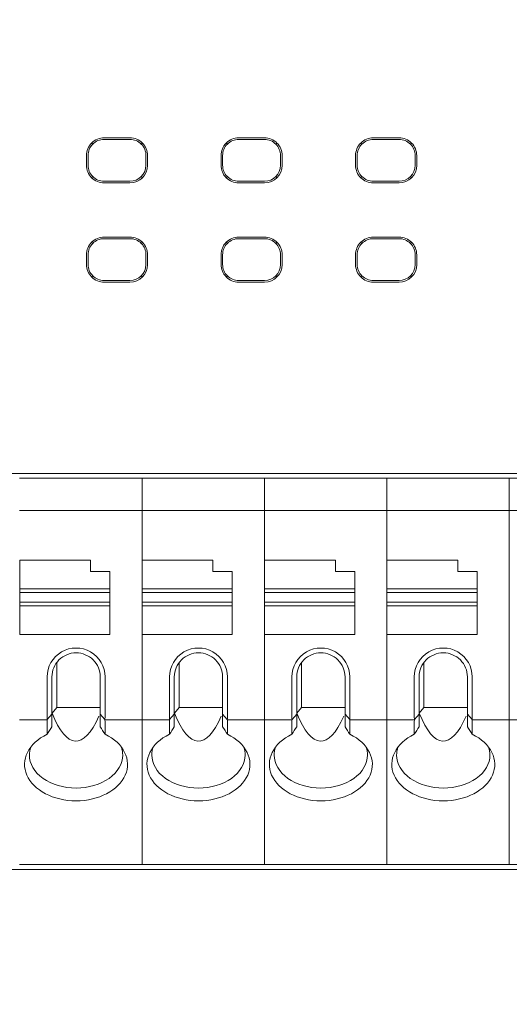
# Model space of a CAD drawing. Header units: millimetres. Extents: x -1114 to 1396, y -630 to 631.
# Tile 91 of 256: x -441 to -425, y -475 to -445. Entities that reach past the tile are written whole.
import ezdxf

# ---------------------------------------------------------------- set-up
doc = ezdxf.new("R2010")
doc.units = ezdxf.units.MM
doc.header["$MEASUREMENT"] = 0

msp = doc.modelspace()

# ---------------------------------------------------------------- linework, layer by layer
at = {"lineweight": 18}
for points, knots in [([(1038.9843, -629.7647), (1038.9843, -629.7647), (-1111.4882, -629.7647), (-1111.4882, -629.7647), (-1111.4882, -629.7647), (-1111.4882, -629.7647), (-1111.4882, 630.7883), (-1111.4882, 630.7883), (-1111.4882, 630.7883), (-1111.4882, 630.7883), (1038.9843, 630.7883), (1038.9843, 630.7883)], [0, 0, 0, 0, 0.3333333, 0.3333333, 0.3333333, 0.3333333, 0.6666667, 0.6666667, 0.6666667, 0.6666667, 1, 1, 1, 1]), ([(-437.8879, -448.4681), (-438.0338, -448.4681), (-438.1737, -448.5261), (-438.2769, -448.6292), (-438.2769, -448.6292), (-438.38, -448.7324), (-438.438, -448.8723), (-438.438, -449.0182)], [0, 0, 0, 0, 0.5, 0.5, 0.5, 0.5, 1, 1, 1, 1]), ([(-437.8879, -448.5182), (-438.0205, -448.5182), (-438.1477, -448.5709), (-438.2415, -448.6646), (-438.2415, -448.6646), (-438.3353, -448.7584), (-438.3879, -448.8856), (-438.3879, -449.0182)], [0, 0, 0, 0, 0.5, 0.5, 0.5, 0.5, 1, 1, 1, 1]), ([(-436.5379, -449.0182), (-436.5379, -448.8723), (-436.5958, -448.7324), (-436.699, -448.6292), (-436.699, -448.6292), (-436.8021, -448.5261), (-436.942, -448.4681), (-437.0879, -448.4681)], [0, 0, 0, 0, 0.5, 0.5, 0.5, 0.5, 1, 1, 1, 1]), ([(-436.5879, -449.0182), (-436.5879, -448.8856), (-436.6406, -448.7584), (-436.7344, -448.6646), (-436.7344, -448.6646), (-436.8281, -448.5709), (-436.9553, -448.5182), (-437.0879, -448.5182)], [0, 0, 0, 0, 0.5, 0.5, 0.5, 0.5, 1, 1, 1, 1]), ([(-433.7071, -448.4681), (-433.853, -448.4681), (-433.9929, -448.5261), (-434.096, -448.6292), (-434.096, -448.6292), (-434.1992, -448.7324), (-434.2571, -448.8723), (-434.2571, -449.0182)], [0, 0, 0, 0, 0.5, 0.5, 0.5, 0.5, 1, 1, 1, 1]), ([(-433.7071, -448.5182), (-433.8397, -448.5182), (-433.9669, -448.5709), (-434.0606, -448.6646), (-434.0606, -448.6646), (-434.1544, -448.7584), (-434.2071, -448.8856), (-434.2071, -449.0182)], [0, 0, 0, 0, 0.5, 0.5, 0.5, 0.5, 1, 1, 1, 1]), ([(-432.357, -449.0182), (-432.357, -448.8723), (-432.415, -448.7324), (-432.5181, -448.6292), (-432.5181, -448.6292), (-432.6213, -448.5261), (-432.7612, -448.4681), (-432.9071, -448.4681)], [0, 0, 0, 0, 0.5, 0.5, 0.5, 0.5, 1, 1, 1, 1]), ([(-432.4071, -449.0182), (-432.4071, -448.8856), (-432.4598, -448.7584), (-432.5535, -448.6646), (-432.5535, -448.6646), (-432.6473, -448.5709), (-432.7745, -448.5182), (-432.9071, -448.5182)], [0, 0, 0, 0, 0.5, 0.5, 0.5, 0.5, 1, 1, 1, 1]), ([(-429.5262, -448.4681), (-429.6721, -448.4681), (-429.812, -448.5261), (-429.9152, -448.6292), (-429.9152, -448.6292), (-430.0183, -448.7324), (-430.0763, -448.8723), (-430.0763, -449.0182)], [0, 0, 0, 0, 0.5, 0.5, 0.5, 0.5, 1, 1, 1, 1]), ([(-429.5262, -448.5182), (-429.6588, -448.5182), (-429.786, -448.5709), (-429.8798, -448.6646), (-429.8798, -448.6646), (-429.9735, -448.7584), (-430.0262, -448.8856), (-430.0262, -449.0182)], [0, 0, 0, 0, 0.5, 0.5, 0.5, 0.5, 1, 1, 1, 1]), ([(-428.1761, -449.0182), (-428.1761, -448.8723), (-428.2341, -448.7324), (-428.3373, -448.6292), (-428.3373, -448.6292), (-428.4404, -448.5261), (-428.5803, -448.4681), (-428.7262, -448.4681)], [0, 0, 0, 0, 0.5, 0.5, 0.5, 0.5, 1, 1, 1, 1]), ([(-428.2262, -449.0182), (-428.2262, -448.8856), (-428.2789, -448.7584), (-428.3727, -448.6646), (-428.3727, -448.6646), (-428.4664, -448.5709), (-428.5936, -448.5182), (-428.7262, -448.5182)], [0, 0, 0, 0, 0.5, 0.5, 0.5, 0.5, 1, 1, 1, 1]), ([(-438.438, -449.3182), (-438.438, -449.4641), (-438.38, -449.604), (-438.2769, -449.7071), (-438.2769, -449.7071), (-438.1737, -449.8103), (-438.0338, -449.8682), (-437.8879, -449.8682)], [0, 0, 0, 0, 0.5, 0.5, 0.5, 0.5, 1, 1, 1, 1]), ([(-438.3879, -449.3182), (-438.3879, -449.4508), (-438.3353, -449.578), (-438.2415, -449.6717), (-438.2415, -449.6717), (-438.1477, -449.7655), (-438.0205, -449.8182), (-437.8879, -449.8182)], [0, 0, 0, 0, 0.5, 0.5, 0.5, 0.5, 1, 1, 1, 1]), ([(-434.2571, -449.3182), (-434.2571, -449.4641), (-434.1992, -449.604), (-434.096, -449.7071), (-434.096, -449.7071), (-433.9929, -449.8103), (-433.853, -449.8682), (-433.7071, -449.8682)], [0, 0, 0, 0, 0.5, 0.5, 0.5, 0.5, 1, 1, 1, 1]), ([(-434.2071, -449.3182), (-434.2071, -449.4508), (-434.1544, -449.578), (-434.0606, -449.6717), (-434.0606, -449.6717), (-433.9669, -449.7655), (-433.8397, -449.8182), (-433.7071, -449.8182)], [0, 0, 0, 0, 0.5, 0.5, 0.5, 0.5, 1, 1, 1, 1]), ([(-430.0763, -449.3182), (-430.0763, -449.4641), (-430.0183, -449.604), (-429.9152, -449.7071), (-429.9152, -449.7071), (-429.812, -449.8103), (-429.6721, -449.8682), (-429.5262, -449.8682)], [0, 0, 0, 0, 0.5, 0.5, 0.5, 0.5, 1, 1, 1, 1]), ([(-430.0262, -449.3182), (-430.0262, -449.4508), (-429.9735, -449.578), (-429.8798, -449.6717), (-429.8798, -449.6717), (-429.786, -449.7655), (-429.6588, -449.8182), (-429.5262, -449.8182)], [0, 0, 0, 0, 0.5, 0.5, 0.5, 0.5, 1, 1, 1, 1]), ([(-437.8879, -451.5506), (-438.0338, -451.5506), (-438.1737, -451.6086), (-438.2769, -451.7117), (-438.2769, -451.7117), (-438.38, -451.8149), (-438.438, -451.9548), (-438.438, -452.1007)], [0, 0, 0, 0, 0.5, 0.5, 0.5, 0.5, 1, 1, 1, 1]), ([(-437.8879, -451.6007), (-438.0205, -451.6007), (-438.1477, -451.6534), (-438.2415, -451.7471), (-438.2415, -451.7471), (-438.3353, -451.8409), (-438.3879, -451.9681), (-438.3879, -452.1007)], [0, 0, 0, 0, 0.5, 0.5, 0.5, 0.5, 1, 1, 1, 1]), ([(-436.5379, -452.1007), (-436.5379, -451.9548), (-436.5958, -451.8149), (-436.699, -451.7117), (-436.699, -451.7117), (-436.8021, -451.6086), (-436.942, -451.5506), (-437.0879, -451.5506)], [0, 0, 0, 0, 0.5, 0.5, 0.5, 0.5, 1, 1, 1, 1]), ([(-436.5879, -452.1007), (-436.5879, -451.9681), (-436.6406, -451.8409), (-436.7344, -451.7471), (-436.7344, -451.7471), (-436.8281, -451.6534), (-436.9553, -451.6007), (-437.0879, -451.6007)], [0, 0, 0, 0, 0.5, 0.5, 0.5, 0.5, 1, 1, 1, 1]), ([(-433.7071, -451.5506), (-433.853, -451.5506), (-433.9929, -451.6086), (-434.096, -451.7117), (-434.096, -451.7117), (-434.1992, -451.8149), (-434.2571, -451.9548), (-434.2571, -452.1007)], [0, 0, 0, 0, 0.5, 0.5, 0.5, 0.5, 1, 1, 1, 1]), ([(-433.7071, -451.6007), (-433.8397, -451.6007), (-433.9669, -451.6534), (-434.0606, -451.7471), (-434.0606, -451.7471), (-434.1544, -451.8409), (-434.2071, -451.9681), (-434.2071, -452.1007)], [0, 0, 0, 0, 0.5, 0.5, 0.5, 0.5, 1, 1, 1, 1]), ([(-432.357, -452.1007), (-432.357, -451.9548), (-432.415, -451.8149), (-432.5181, -451.7117), (-432.5181, -451.7117), (-432.6213, -451.6086), (-432.7612, -451.5506), (-432.9071, -451.5506)], [0, 0, 0, 0, 0.5, 0.5, 0.5, 0.5, 1, 1, 1, 1]), ([(-432.4071, -452.1007), (-432.4071, -451.9681), (-432.4598, -451.8409), (-432.5535, -451.7471), (-432.5535, -451.7471), (-432.6473, -451.6534), (-432.7745, -451.6007), (-432.9071, -451.6007)], [0, 0, 0, 0, 0.5, 0.5, 0.5, 0.5, 1, 1, 1, 1]), ([(-429.5262, -451.5506), (-429.6721, -451.5506), (-429.812, -451.6086), (-429.9152, -451.7117), (-429.9152, -451.7117), (-430.0183, -451.8149), (-430.0763, -451.9548), (-430.0763, -452.1007)], [0, 0, 0, 0, 0.5, 0.5, 0.5, 0.5, 1, 1, 1, 1]), ([(-429.5262, -451.6007), (-429.6588, -451.6007), (-429.786, -451.6534), (-429.8798, -451.7471), (-429.8798, -451.7471), (-429.9735, -451.8409), (-430.0262, -451.9681), (-430.0262, -452.1007)], [0, 0, 0, 0, 0.5, 0.5, 0.5, 0.5, 1, 1, 1, 1]), ([(-428.1761, -452.1007), (-428.1761, -451.9548), (-428.2341, -451.8149), (-428.3373, -451.7117), (-428.3373, -451.7117), (-428.4404, -451.6086), (-428.5803, -451.5506), (-428.7262, -451.5506)], [0, 0, 0, 0, 0.5, 0.5, 0.5, 0.5, 1, 1, 1, 1]), ([(-428.2262, -452.1007), (-428.2262, -451.9681), (-428.2789, -451.8409), (-428.3727, -451.7471), (-428.3727, -451.7471), (-428.4664, -451.6534), (-428.5936, -451.6007), (-428.7262, -451.6007)], [0, 0, 0, 0, 0.5, 0.5, 0.5, 0.5, 1, 1, 1, 1]), ([(-438.438, -452.4007), (-438.438, -452.5466), (-438.38, -452.6865), (-438.2769, -452.7896), (-438.2769, -452.7896), (-438.1737, -452.8928), (-438.0338, -452.9507), (-437.8879, -452.9507)], [0, 0, 0, 0, 0.5, 0.5, 0.5, 0.5, 1, 1, 1, 1]), ([(-438.3879, -452.4007), (-438.3879, -452.5333), (-438.3353, -452.6605), (-438.2415, -452.7542), (-438.2415, -452.7542), (-438.1477, -452.848), (-438.0205, -452.9007), (-437.8879, -452.9007)], [0, 0, 0, 0, 0.5, 0.5, 0.5, 0.5, 1, 1, 1, 1]), ([(-434.2571, -452.4007), (-434.2571, -452.5466), (-434.1992, -452.6865), (-434.096, -452.7896), (-434.096, -452.7896), (-433.9929, -452.8928), (-433.853, -452.9507), (-433.7071, -452.9507)], [0, 0, 0, 0, 0.5, 0.5, 0.5, 0.5, 1, 1, 1, 1]), ([(-434.2071, -452.4007), (-434.2071, -452.5333), (-434.1544, -452.6605), (-434.0606, -452.7542), (-434.0606, -452.7542), (-433.9669, -452.848), (-433.8397, -452.9007), (-433.7071, -452.9007)], [0, 0, 0, 0, 0.5, 0.5, 0.5, 0.5, 1, 1, 1, 1]), ([(-430.0763, -452.4007), (-430.0763, -452.5466), (-430.0183, -452.6865), (-429.9152, -452.7896), (-429.9152, -452.7896), (-429.812, -452.8928), (-429.6721, -452.9507), (-429.5262, -452.9507)], [0, 0, 0, 0, 0.5, 0.5, 0.5, 0.5, 1, 1, 1, 1]), ([(-430.0262, -452.4007), (-430.0262, -452.5333), (-429.9735, -452.6605), (-429.8798, -452.7542), (-429.8798, -452.7542), (-429.786, -452.848), (-429.6588, -452.9007), (-429.5262, -452.9007)], [0, 0, 0, 0, 0.5, 0.5, 0.5, 0.5, 1, 1, 1, 1]), ([(-437.8607, -465.2132), (-437.8607, -464.8917), (-438.0323, -464.5945), (-438.3107, -464.4338), (-438.3107, -464.4338), (-438.5892, -464.273), (-438.9323, -464.273), (-439.2107, -464.4338), (-439.2107, -464.4338), (-439.4892, -464.5945), (-439.6607, -464.8917), (-439.6607, -465.2132)], [0, 0, 0, 0, 0.3333333, 0.3333333, 0.3333333, 0.3333333, 0.6666667, 0.6666667, 0.6666667, 0.6666667, 1, 1, 1, 1]), ([(-438.7607, -464.4632), (-438.9596, -464.4632), (-439.1504, -464.5422), (-439.291, -464.6829), (-439.291, -464.6829), (-439.4317, -464.8235), (-439.5107, -465.0143), (-439.5107, -465.2132)], [0, 0, 0, 0, 0.5, 0.5, 0.5, 0.5, 1, 1, 1, 1]), ([(-438.0107, -465.2132), (-438.0107, -465.0143), (-438.0897, -464.8235), (-438.2304, -464.6829), (-438.2304, -464.6829), (-438.371, -464.5422), (-438.5618, -464.4632), (-438.7607, -464.4632)], [0, 0, 0, 0, 0.5, 0.5, 0.5, 0.5, 1, 1, 1, 1]), ([(-434.0575, -465.2132), (-434.0575, -464.8917), (-434.229, -464.5945), (-434.5075, -464.4338), (-434.5075, -464.4338), (-434.7859, -464.273), (-435.129, -464.273), (-435.4075, -464.4338), (-435.4075, -464.4338), (-435.6859, -464.5945), (-435.8575, -464.8917), (-435.8575, -465.2132)], [0, 0, 0, 0, 0.3333333, 0.3333333, 0.3333333, 0.3333333, 0.6666667, 0.6666667, 0.6666667, 0.6666667, 1, 1, 1, 1]), ([(-434.9575, -464.4632), (-435.1564, -464.4632), (-435.3471, -464.5422), (-435.4878, -464.6829), (-435.4878, -464.6829), (-435.6284, -464.8235), (-435.7075, -465.0143), (-435.7075, -465.2132)], [0, 0, 0, 0, 0.5, 0.5, 0.5, 0.5, 1, 1, 1, 1]), ([(-434.2075, -465.2132), (-434.2075, -465.0143), (-434.2865, -464.8235), (-434.4271, -464.6829), (-434.4271, -464.6829), (-434.5678, -464.5422), (-434.7585, -464.4632), (-434.9575, -464.4632)], [0, 0, 0, 0, 0.5, 0.5, 0.5, 0.5, 1, 1, 1, 1]), ([(-430.2542, -465.2132), (-430.2542, -464.8917), (-430.4257, -464.5945), (-430.7042, -464.4338), (-430.7042, -464.4338), (-430.9827, -464.273), (-431.3257, -464.273), (-431.6042, -464.4338), (-431.6042, -464.4338), (-431.8827, -464.5945), (-432.0542, -464.8917), (-432.0542, -465.2132)], [0, 0, 0, 0, 0.3333333, 0.3333333, 0.3333333, 0.3333333, 0.6666667, 0.6666667, 0.6666667, 0.6666667, 1, 1, 1, 1]), ([(-431.1542, -464.4632), (-431.3531, -464.4632), (-431.5439, -464.5422), (-431.6845, -464.6829), (-431.6845, -464.6829), (-431.8252, -464.8235), (-431.9042, -465.0143), (-431.9042, -465.2132)], [0, 0, 0, 0, 0.5, 0.5, 0.5, 0.5, 1, 1, 1, 1]), ([(-430.4042, -465.2132), (-430.4042, -465.0143), (-430.4832, -464.8235), (-430.6239, -464.6829), (-430.6239, -464.6829), (-430.7645, -464.5422), (-430.9553, -464.4632), (-431.1542, -464.4632)], [0, 0, 0, 0, 0.5, 0.5, 0.5, 0.5, 1, 1, 1, 1]), ([(-426.4509, -465.2132), (-426.4509, -464.8917), (-426.6225, -464.5945), (-426.9009, -464.4338), (-426.9009, -464.4338), (-427.1794, -464.273), (-427.5225, -464.273), (-427.8009, -464.4338), (-427.8009, -464.4338), (-428.0794, -464.5945), (-428.2509, -464.8917), (-428.2509, -465.2132)], [0, 0, 0, 0, 0.3333333, 0.3333333, 0.3333333, 0.3333333, 0.6666667, 0.6666667, 0.6666667, 0.6666667, 1, 1, 1, 1]), ([(-427.3509, -464.4632), (-427.5499, -464.4632), (-427.7406, -464.5422), (-427.8813, -464.6829), (-427.8813, -464.6829), (-428.0219, -464.8235), (-428.1009, -465.0143), (-428.1009, -465.2132)], [0, 0, 0, 0, 0.5, 0.5, 0.5, 0.5, 1, 1, 1, 1]), ([(-426.6009, -465.2132), (-426.6009, -465.0143), (-426.68, -464.8235), (-426.8206, -464.6829), (-426.8206, -464.6829), (-426.9613, -464.5422), (-427.152, -464.4632), (-427.3509, -464.4632)], [0, 0, 0, 0, 0.5, 0.5, 0.5, 0.5, 1, 1, 1, 1]), ([(-439.6607, -466.9926), (-440.2414, -467.2719), (-440.4965, -467.7864), (-440.2899, -468.261), (-440.2899, -468.261), (-440.0832, -468.7356), (-439.463, -469.0594), (-438.7607, -469.0594)], [0, 0, 0, 0, 0.5, 0.5, 0.5, 0.5, 1, 1, 1, 1]), ([(-438.7607, -469.0594), (-438.0584, -469.0594), (-437.4382, -468.7356), (-437.2316, -468.261), (-437.2316, -468.261), (-437.0249, -467.7864), (-437.2801, -467.2719), (-437.8607, -466.9926)], [0, 0, 0, 0, 0.5, 0.5, 0.5, 0.5, 1, 1, 1, 1]), ([(-435.8575, -466.9926), (-436.4381, -467.2719), (-436.6933, -467.7864), (-436.4866, -468.261), (-436.4866, -468.261), (-436.2799, -468.7356), (-435.6597, -469.0594), (-434.9575, -469.0594)], [0, 0, 0, 0, 0.5, 0.5, 0.5, 0.5, 1, 1, 1, 1]), ([(-434.9575, -469.0594), (-434.2552, -469.0594), (-433.635, -468.7356), (-433.4283, -468.261), (-433.4283, -468.261), (-433.2216, -467.7864), (-433.4768, -467.2719), (-434.0575, -466.9926)], [0, 0, 0, 0, 0.5, 0.5, 0.5, 0.5, 1, 1, 1, 1]), ([(-432.0542, -466.9926), (-432.6349, -467.2719), (-432.89, -467.7864), (-432.6834, -468.261), (-432.6834, -468.261), (-432.4767, -468.7356), (-431.8565, -469.0594), (-431.1542, -469.0594)], [0, 0, 0, 0, 0.5, 0.5, 0.5, 0.5, 1, 1, 1, 1]), ([(-431.1542, -469.0594), (-430.4519, -469.0594), (-429.8317, -468.7356), (-429.6251, -468.261), (-429.6251, -468.261), (-429.4184, -467.7864), (-429.6736, -467.2719), (-430.2542, -466.9926)], [0, 0, 0, 0, 0.5, 0.5, 0.5, 0.5, 1, 1, 1, 1]), ([(-428.2509, -466.9926), (-428.8316, -467.2719), (-429.0868, -467.7864), (-428.8801, -468.261), (-428.8801, -468.261), (-428.6734, -468.7356), (-428.0532, -469.0594), (-427.3509, -469.0594)], [0, 0, 0, 0, 0.5, 0.5, 0.5, 0.5, 1, 1, 1, 1]), ([(-427.3509, -469.0594), (-426.6487, -469.0594), (-426.0285, -468.7356), (-425.8218, -468.261), (-425.8218, -468.261), (-425.6151, -467.7864), (-425.8703, -467.2719), (-426.4509, -466.9926)], [0, 0, 0, 0, 0.5, 0.5, 0.5, 0.5, 1, 1, 1, 1]), ([(-440.2107, -467.6366), (-440.2107, -467.9085), (-440.0579, -468.1693), (-439.786, -468.3616), (-439.786, -468.3616), (-439.5141, -468.5539), (-439.1453, -468.6619), (-438.7607, -468.6619)], [0, 0, 0, 0, 0.5, 0.5, 0.5, 0.5, 1, 1, 1, 1]), ([(-438.7607, -468.6619), (-438.3761, -468.6619), (-438.0073, -468.5539), (-437.7354, -468.3616), (-437.7354, -468.3616), (-437.4635, -468.1693), (-437.3107, -467.9085), (-437.3107, -467.6366)], [0, 0, 0, 0, 0.5, 0.5, 0.5, 0.5, 1, 1, 1, 1]), ([(-436.4075, -467.6366), (-436.4075, -467.9085), (-436.2547, -468.1693), (-435.9828, -468.3616), (-435.9828, -468.3616), (-435.7108, -468.5539), (-435.342, -468.6619), (-434.9575, -468.6619)], [0, 0, 0, 0, 0.5, 0.5, 0.5, 0.5, 1, 1, 1, 1]), ([(-434.9575, -468.6619), (-434.5729, -468.6619), (-434.2041, -468.5539), (-433.9322, -468.3616), (-433.9322, -468.3616), (-433.6602, -468.1693), (-433.5075, -467.9085), (-433.5075, -467.6366)], [0, 0, 0, 0, 0.5, 0.5, 0.5, 0.5, 1, 1, 1, 1]), ([(-432.6042, -467.6366), (-432.6042, -467.9085), (-432.4514, -468.1693), (-432.1795, -468.3616), (-432.1795, -468.3616), (-431.9076, -468.5539), (-431.5388, -468.6619), (-431.1542, -468.6619)], [0, 0, 0, 0, 0.5, 0.5, 0.5, 0.5, 1, 1, 1, 1]), ([(-431.1542, -468.6619), (-430.7696, -468.6619), (-430.4008, -468.5539), (-430.1289, -468.3616), (-430.1289, -468.3616), (-429.857, -468.1693), (-429.7042, -467.9085), (-429.7042, -467.6366)], [0, 0, 0, 0, 0.5, 0.5, 0.5, 0.5, 1, 1, 1, 1]), ([(-428.8009, -467.6366), (-428.8009, -467.9085), (-428.6482, -468.1693), (-428.3763, -468.3616), (-428.3763, -468.3616), (-428.1043, -468.5539), (-427.7355, -468.6619), (-427.3509, -468.6619)], [0, 0, 0, 0, 0.5, 0.5, 0.5, 0.5, 1, 1, 1, 1]), ([(-427.3509, -468.6619), (-426.9664, -468.6619), (-426.5976, -468.5539), (-426.3256, -468.3616), (-426.3256, -468.3616), (-426.0537, -468.1693), (-425.9009, -467.9085), (-425.9009, -467.6366)], [0, 0, 0, 0, 0.5, 0.5, 0.5, 0.5, 1, 1, 1, 1])]:
    msp.add_open_spline(points, degree=3, knots=knots, dxfattribs=at)
for points in [[(-437.8879, -448.4681), (-437.8879, -448.4681), (-437.0879, -448.4681), (-437.0879, -448.4681)], [(-437.8879, -448.5182), (-437.8879, -448.5182), (-437.0879, -448.5182), (-437.0879, -448.5182)], [(-433.7071, -448.4681), (-433.7071, -448.4681), (-432.9071, -448.4681), (-432.9071, -448.4681)], [(-433.7071, -448.5182), (-433.7071, -448.5182), (-432.9071, -448.5182), (-432.9071, -448.5182)], [(-429.5262, -448.4681), (-429.5262, -448.4681), (-428.7262, -448.4681), (-428.7262, -448.4681)], [(-429.5262, -448.5182), (-429.5262, -448.5182), (-428.7262, -448.5182), (-428.7262, -448.5182)], [(-438.2415, -448.6646), (-438.2415, -448.6646), (-438.2791, -448.627), (-438.2791, -448.627)], [(-436.7344, -448.6646), (-436.7344, -448.6646), (-436.6968, -448.627), (-436.6968, -448.627)], [(-434.0606, -448.6646), (-434.0606, -448.6646), (-434.0982, -448.627), (-434.0982, -448.627)], [(-432.5535, -448.6646), (-432.5535, -448.6646), (-432.5159, -448.627), (-432.5159, -448.627)], [(-429.9174, -448.627), (-429.9174, -448.627), (-429.8798, -448.6646), (-429.8798, -448.6646)], [(-428.3727, -448.6646), (-428.3727, -448.6646), (-428.3351, -448.627), (-428.3351, -448.627)], [(-438.438, -449.0182), (-438.438, -449.0182), (-438.438, -449.3182), (-438.438, -449.3182)], [(-438.3879, -449.3182), (-438.3879, -449.3182), (-438.3879, -449.0182), (-438.3879, -449.0182)], [(-436.5879, -449.0182), (-436.5879, -449.0182), (-436.5879, -449.3182), (-436.5879, -449.3182)], [(-436.5379, -449.0182), (-436.5379, -449.0182), (-436.5379, -449.3182), (-436.5379, -449.3182)], [(-434.2571, -449.0182), (-434.2571, -449.0182), (-434.2571, -449.3182), (-434.2571, -449.3182)], [(-434.2071, -449.3182), (-434.2071, -449.3182), (-434.2071, -449.0182), (-434.2071, -449.0182)], [(-432.4071, -449.0182), (-432.4071, -449.0182), (-432.4071, -449.3182), (-432.4071, -449.3182)], [(-432.357, -449.0182), (-432.357, -449.0182), (-432.357, -449.3182), (-432.357, -449.3182)], [(-430.0763, -449.0182), (-430.0763, -449.0182), (-430.0763, -449.3182), (-430.0763, -449.3182)], [(-430.0262, -449.3182), (-430.0262, -449.3182), (-430.0262, -449.0182), (-430.0262, -449.0182)], [(-428.2262, -449.0182), (-428.2262, -449.0182), (-428.2262, -449.3182), (-428.2262, -449.3182)], [(-428.1761, -449.3182), (-428.1761, -449.3182), (-428.1761, -449.0182), (-428.1761, -449.0182)], [(-437.0879, -449.8682), (-436.7841, -449.8682), (-436.5379, -449.622), (-436.5379, -449.3182)], [(-437.0879, -449.8182), (-436.8118, -449.8182), (-436.5879, -449.5943), (-436.5879, -449.3182)], [(-432.9071, -449.8682), (-432.6033, -449.8682), (-432.357, -449.622), (-432.357, -449.3182)], [(-432.9071, -449.8182), (-432.6309, -449.8182), (-432.4071, -449.5943), (-432.4071, -449.3182)], [(-428.7262, -449.8682), (-428.4224, -449.8682), (-428.1761, -449.622), (-428.1761, -449.3182)], [(-428.7262, -449.8182), (-428.4501, -449.8182), (-428.2262, -449.5943), (-428.2262, -449.3182)], [(-438.2415, -449.6717), (-438.2415, -449.6717), (-438.2791, -449.7093), (-438.2791, -449.7093)], [(-437.0879, -449.8182), (-437.0879, -449.8182), (-437.8879, -449.8182), (-437.8879, -449.8182)], [(-436.6968, -449.7093), (-436.6968, -449.7093), (-436.7344, -449.6717), (-436.7344, -449.6717)], [(-434.0606, -449.6717), (-434.0606, -449.6717), (-434.0982, -449.7093), (-434.0982, -449.7093)], [(-432.9071, -449.8182), (-432.9071, -449.8182), (-433.7071, -449.8182), (-433.7071, -449.8182)], [(-432.5159, -449.7093), (-432.5159, -449.7093), (-432.5535, -449.6717), (-432.5535, -449.6717)], [(-429.8798, -449.6717), (-429.8798, -449.6717), (-429.9174, -449.7093), (-429.9174, -449.7093)], [(-428.7262, -449.8182), (-428.7262, -449.8182), (-429.5262, -449.8182), (-429.5262, -449.8182)], [(-428.3351, -449.7093), (-428.3351, -449.7093), (-428.3727, -449.6717), (-428.3727, -449.6717)], [(-437.8879, -449.8682), (-437.8879, -449.8682), (-437.0879, -449.8682), (-437.0879, -449.8682)], [(-433.7071, -449.8682), (-433.7071, -449.8682), (-432.9071, -449.8682), (-432.9071, -449.8682)], [(-429.5262, -449.8682), (-429.5262, -449.8682), (-428.7262, -449.8682), (-428.7262, -449.8682)], [(-437.8879, -451.5506), (-437.8879, -451.5506), (-437.0879, -451.5506), (-437.0879, -451.5506)], [(-437.8879, -451.6007), (-437.8879, -451.6007), (-437.0879, -451.6007), (-437.0879, -451.6007)], [(-433.7071, -451.5506), (-433.7071, -451.5506), (-432.9071, -451.5506), (-432.9071, -451.5506)], [(-433.7071, -451.6007), (-433.7071, -451.6007), (-432.9071, -451.6007), (-432.9071, -451.6007)], [(-429.5262, -451.5506), (-429.5262, -451.5506), (-428.7262, -451.5506), (-428.7262, -451.5506)], [(-429.5262, -451.6007), (-429.5262, -451.6007), (-428.7262, -451.6007), (-428.7262, -451.6007)], [(-438.2415, -451.7471), (-438.2415, -451.7471), (-438.2791, -451.7095), (-438.2791, -451.7095)], [(-436.7344, -451.7471), (-436.7344, -451.7471), (-436.6968, -451.7095), (-436.6968, -451.7095)], [(-434.0606, -451.7471), (-434.0606, -451.7471), (-434.0982, -451.7095), (-434.0982, -451.7095)], [(-432.5159, -451.7095), (-432.5159, -451.7095), (-432.5535, -451.7471), (-432.5535, -451.7471)], [(-429.8798, -451.7471), (-429.8798, -451.7471), (-429.9174, -451.7095), (-429.9174, -451.7095)], [(-428.3351, -451.7095), (-428.3351, -451.7095), (-428.3727, -451.7471), (-428.3727, -451.7471)], [(-438.438, -452.1007), (-438.438, -452.1007), (-438.438, -452.4007), (-438.438, -452.4007)], [(-438.3879, -452.4007), (-438.3879, -452.4007), (-438.3879, -452.1007), (-438.3879, -452.1007)], [(-436.5879, -452.1007), (-436.5879, -452.1007), (-436.5879, -452.4007), (-436.5879, -452.4007)], [(-436.5379, -452.1007), (-436.5379, -452.1007), (-436.5379, -452.4007), (-436.5379, -452.4007)], [(-434.2571, -452.1007), (-434.2571, -452.1007), (-434.2571, -452.4007), (-434.2571, -452.4007)], [(-434.2071, -452.4007), (-434.2071, -452.4007), (-434.2071, -452.1007), (-434.2071, -452.1007)], [(-432.4071, -452.1007), (-432.4071, -452.1007), (-432.4071, -452.4007), (-432.4071, -452.4007)], [(-432.357, -452.1007), (-432.357, -452.1007), (-432.357, -452.4007), (-432.357, -452.4007)], [(-430.0763, -452.1007), (-430.0763, -452.1007), (-430.0763, -452.4007), (-430.0763, -452.4007)], [(-430.0262, -452.4007), (-430.0262, -452.4007), (-430.0262, -452.1007), (-430.0262, -452.1007)], [(-428.2262, -452.1007), (-428.2262, -452.1007), (-428.2262, -452.4007), (-428.2262, -452.4007)], [(-428.1761, -452.1007), (-428.1761, -452.1007), (-428.1761, -452.4007), (-428.1761, -452.4007)], [(-437.0879, -452.9507), (-436.7841, -452.9507), (-436.5379, -452.7045), (-436.5379, -452.4007)], [(-437.0879, -452.9007), (-436.8118, -452.9007), (-436.5879, -452.6768), (-436.5879, -452.4007)], [(-432.9071, -452.9507), (-432.6033, -452.9507), (-432.357, -452.7045), (-432.357, -452.4007)], [(-432.9071, -452.9007), (-432.6309, -452.9007), (-432.4071, -452.6768), (-432.4071, -452.4007)], [(-428.7262, -452.9507), (-428.4224, -452.9507), (-428.1761, -452.7045), (-428.1761, -452.4007)], [(-428.7262, -452.9007), (-428.4501, -452.9007), (-428.2262, -452.6768), (-428.2262, -452.4007)], [(-438.2415, -452.7542), (-438.2415, -452.7542), (-438.2791, -452.7918), (-438.2791, -452.7918)], [(-436.7344, -452.7542), (-436.7344, -452.7542), (-436.6968, -452.7918), (-436.6968, -452.7918)], [(-434.0982, -452.7918), (-434.0982, -452.7918), (-434.0606, -452.7542), (-434.0606, -452.7542)], [(-432.5159, -452.7918), (-432.5159, -452.7918), (-432.5535, -452.7542), (-432.5535, -452.7542)], [(-429.9174, -452.7918), (-429.9174, -452.7918), (-429.8798, -452.7542), (-429.8798, -452.7542)], [(-428.3727, -452.7542), (-428.3727, -452.7542), (-428.3351, -452.7918), (-428.3351, -452.7918)], [(-437.0879, -452.9007), (-437.0879, -452.9007), (-437.8879, -452.9007), (-437.8879, -452.9007)], [(-437.8879, -452.9507), (-437.8879, -452.9507), (-437.0879, -452.9507), (-437.0879, -452.9507)], [(-432.9071, -452.9007), (-432.9071, -452.9007), (-433.7071, -452.9007), (-433.7071, -452.9007)], [(-433.7071, -452.9507), (-433.7071, -452.9507), (-432.9071, -452.9507), (-432.9071, -452.9507)], [(-428.7262, -452.9007), (-428.7262, -452.9007), (-429.5262, -452.9007), (-429.5262, -452.9007)], [(-429.5262, -452.9507), (-429.5262, -452.9507), (-428.7262, -452.9507), (-428.7262, -452.9507)], [(-417.8444, -458.8893), (-417.8444, -458.8893), (-464.6812, -458.8893), (-464.6812, -458.8893)], [(-440.514, -459.0393), (-440.514, -459.0393), (-436.7107, -459.0393), (-436.7107, -459.0393)], [(-436.7107, -459.0393), (-436.7107, -459.0393), (-440.514, -459.0393), (-440.514, -459.0393)], [(-436.7107, -459.0393), (-436.7107, -459.0393), (-432.9075, -459.0393), (-432.9075, -459.0393)], [(-436.7107, -459.0891), (-436.7107, -459.0891), (-436.7107, -459.0393), (-436.7107, -459.0393)], [(-432.9075, -459.0393), (-432.9075, -459.0393), (-436.7107, -459.0393), (-436.7107, -459.0393)], [(-436.7107, -459.0891), (-436.7107, -459.0891), (-436.7107, -459.0393), (-436.7107, -459.0393)], [(-436.7107, -459.9895), (-436.7107, -459.9895), (-436.7107, -459.0891), (-436.7107, -459.0891)], [(-436.7107, -459.9895), (-436.7107, -459.9895), (-436.7107, -459.0891), (-436.7107, -459.0891)], [(-432.9075, -459.0393), (-432.9075, -459.0393), (-429.1042, -459.0393), (-429.1042, -459.0393)], [(-432.9075, -459.0891), (-432.9075, -459.0891), (-432.9075, -459.0393), (-432.9075, -459.0393)], [(-432.9075, -459.0891), (-432.9075, -459.0891), (-432.9075, -459.0393), (-432.9075, -459.0393)], [(-429.1042, -459.0393), (-429.1042, -459.0393), (-432.9075, -459.0393), (-432.9075, -459.0393)], [(-432.9075, -459.9895), (-432.9075, -459.9895), (-432.9075, -459.0891), (-432.9075, -459.0891)], [(-432.9075, -459.9895), (-432.9075, -459.9895), (-432.9075, -459.0891), (-432.9075, -459.0891)], [(-429.1042, -459.0393), (-429.1042, -459.0393), (-425.3009, -459.0393), (-425.3009, -459.0393)], [(-429.1042, -459.0891), (-429.1042, -459.0891), (-429.1042, -459.0393), (-429.1042, -459.0393)], [(-425.3009, -459.0393), (-425.3009, -459.0393), (-429.1042, -459.0393), (-429.1042, -459.0393)], [(-429.1042, -459.0891), (-429.1042, -459.0891), (-429.1042, -459.0393), (-429.1042, -459.0393)], [(-429.1042, -459.9895), (-429.1042, -459.9895), (-429.1042, -459.0891), (-429.1042, -459.0891)], [(-429.1042, -459.9895), (-429.1042, -459.9895), (-429.1042, -459.0891), (-429.1042, -459.0891)], [(-425.3009, -459.0393), (-425.3009, -459.0393), (-421.4977, -459.0393), (-421.4977, -459.0393)], [(-425.3009, -459.0891), (-425.3009, -459.0891), (-425.3009, -459.0393), (-425.3009, -459.0393)], [(-425.3009, -459.0891), (-425.3009, -459.0891), (-425.3009, -459.0393), (-425.3009, -459.0393)], [(-421.4977, -459.0393), (-421.4977, -459.0393), (-425.3009, -459.0393), (-425.3009, -459.0393)], [(-425.3009, -459.9895), (-425.3009, -459.9895), (-425.3009, -459.0891), (-425.3009, -459.0891)], [(-425.3009, -459.9895), (-425.3009, -459.9895), (-425.3009, -459.0891), (-425.3009, -459.0891)], [(-440.514, -460.0393), (-440.514, -460.0393), (-436.7107, -460.0393), (-436.7107, -460.0393)], [(-436.7107, -460.1097), (-436.7107, -460.1097), (-436.7107, -459.9895), (-436.7107, -459.9895)], [(-436.7107, -460.1097), (-436.7107, -460.1097), (-436.7107, -459.9895), (-436.7107, -459.9895)], [(-436.7107, -460.0393), (-436.7107, -460.0393), (-432.9075, -460.0393), (-432.9075, -460.0393)], [(-436.7107, -466.4689), (-436.7107, -466.4689), (-436.7107, -460.1097), (-436.7107, -460.1097)], [(-436.7107, -466.4689), (-436.7107, -466.4689), (-436.7107, -460.1097), (-436.7107, -460.1097)], [(-432.9075, -460.1097), (-432.9075, -460.1097), (-432.9075, -459.9895), (-432.9075, -459.9895)], [(-432.9075, -460.1097), (-432.9075, -460.1097), (-432.9075, -459.9895), (-432.9075, -459.9895)], [(-432.9075, -460.0393), (-432.9075, -460.0393), (-429.1042, -460.0393), (-429.1042, -460.0393)], [(-432.9075, -466.4689), (-432.9075, -466.4689), (-432.9075, -460.1097), (-432.9075, -460.1097)], [(-432.9075, -466.4689), (-432.9075, -466.4689), (-432.9075, -460.1097), (-432.9075, -460.1097)], [(-429.1042, -460.1097), (-429.1042, -460.1097), (-429.1042, -459.9895), (-429.1042, -459.9895)], [(-429.1042, -460.1097), (-429.1042, -460.1097), (-429.1042, -459.9895), (-429.1042, -459.9895)], [(-429.1042, -460.0393), (-429.1042, -460.0393), (-425.3009, -460.0393), (-425.3009, -460.0393)], [(-429.1042, -466.4689), (-429.1042, -466.4689), (-429.1042, -460.1097), (-429.1042, -460.1097)], [(-429.1042, -466.4689), (-429.1042, -466.4689), (-429.1042, -460.1097), (-429.1042, -460.1097)], [(-425.3009, -460.1097), (-425.3009, -460.1097), (-425.3009, -459.9895), (-425.3009, -459.9895)], [(-425.3009, -460.1097), (-425.3009, -460.1097), (-425.3009, -459.9895), (-425.3009, -459.9895)], [(-425.3009, -460.0393), (-425.3009, -460.0393), (-421.4977, -460.0393), (-421.4977, -460.0393)], [(-425.3009, -466.4689), (-425.3009, -466.4689), (-425.3009, -460.1097), (-425.3009, -460.1097)], [(-425.3009, -466.4689), (-425.3009, -466.4689), (-425.3009, -460.1097), (-425.3009, -460.1097)], [(-438.3107, -461.5893), (-438.3107, -461.5893), (-440.5107, -461.5893), (-440.5107, -461.5893)], [(-440.5107, -461.5893), (-440.5107, -461.5893), (-440.5107, -462.4801), (-440.5107, -462.4801)], [(-438.3107, -461.9393), (-438.3107, -461.9393), (-438.3107, -461.5893), (-438.3107, -461.5893)], [(-436.7075, -461.5893), (-436.7075, -461.5893), (-436.7075, -462.4801), (-436.7075, -462.4801)], [(-434.5075, -461.5893), (-434.5075, -461.5893), (-436.7075, -461.5893), (-436.7075, -461.5893)], [(-434.5075, -461.9393), (-434.5075, -461.9393), (-434.5075, -461.5893), (-434.5075, -461.5893)], [(-430.7042, -461.5893), (-430.7042, -461.5893), (-432.9042, -461.5893), (-432.9042, -461.5893)], [(-432.9042, -461.5893), (-432.9042, -461.5893), (-432.9042, -462.4801), (-432.9042, -462.4801)], [(-430.7042, -461.9393), (-430.7042, -461.9393), (-430.7042, -461.5893), (-430.7042, -461.5893)], [(-426.9009, -461.5893), (-426.9009, -461.5893), (-429.1009, -461.5893), (-429.1009, -461.5893)], [(-429.1009, -461.5893), (-429.1009, -461.5893), (-429.1009, -462.4801), (-429.1009, -462.4801)], [(-426.9009, -461.9393), (-426.9009, -461.9393), (-426.9009, -461.5893), (-426.9009, -461.5893)], [(-437.7107, -461.9393), (-437.7107, -461.9393), (-438.3107, -461.9393), (-438.3107, -461.9393)], [(-437.7107, -462.4801), (-437.7107, -462.4801), (-437.7107, -461.9393), (-437.7107, -461.9393)], [(-433.9075, -461.9393), (-433.9075, -461.9393), (-434.5075, -461.9393), (-434.5075, -461.9393)], [(-433.9075, -462.4801), (-433.9075, -462.4801), (-433.9075, -461.9393), (-433.9075, -461.9393)], [(-430.1042, -461.9393), (-430.1042, -461.9393), (-430.7042, -461.9393), (-430.7042, -461.9393)], [(-430.1042, -462.4801), (-430.1042, -462.4801), (-430.1042, -461.9393), (-430.1042, -461.9393)], [(-426.3009, -461.9393), (-426.3009, -461.9393), (-426.9009, -461.9393), (-426.9009, -461.9393)], [(-426.3009, -462.4801), (-426.3009, -462.4801), (-426.3009, -461.9393), (-426.3009, -461.9393)], [(-440.5107, -462.4801), (-440.5107, -462.4801), (-440.5107, -462.5893), (-440.5107, -462.5893)], [(-440.5107, -462.4801), (-440.5107, -462.4801), (-437.7107, -462.4801), (-437.7107, -462.4801)], [(-440.5107, -462.8893), (-440.5107, -462.8893), (-440.5107, -462.5893), (-440.5107, -462.5893)], [(-440.5107, -462.5893), (-440.5107, -462.5893), (-437.7107, -462.5893), (-437.7107, -462.5893)], [(-437.7107, -462.4801), (-437.7107, -462.4801), (-437.7107, -462.5893), (-437.7107, -462.5893)], [(-437.7107, -462.5893), (-437.7107, -462.5893), (-437.7107, -462.8893), (-437.7107, -462.8893)], [(-436.7075, -462.4801), (-436.7075, -462.4801), (-436.7075, -462.5893), (-436.7075, -462.5893)], [(-436.7075, -462.4801), (-436.7075, -462.4801), (-433.9075, -462.4801), (-433.9075, -462.4801)], [(-436.7075, -462.8893), (-436.7075, -462.8893), (-436.7075, -462.5893), (-436.7075, -462.5893)], [(-436.7075, -462.5893), (-436.7075, -462.5893), (-433.9075, -462.5893), (-433.9075, -462.5893)], [(-433.9075, -462.4801), (-433.9075, -462.4801), (-433.9075, -462.5893), (-433.9075, -462.5893)], [(-433.9075, -462.5893), (-433.9075, -462.5893), (-433.9075, -462.8893), (-433.9075, -462.8893)], [(-432.9042, -462.4801), (-432.9042, -462.4801), (-432.9042, -462.5893), (-432.9042, -462.5893)], [(-432.9042, -462.4801), (-432.9042, -462.4801), (-430.1042, -462.4801), (-430.1042, -462.4801)], [(-432.9042, -462.8893), (-432.9042, -462.8893), (-432.9042, -462.5893), (-432.9042, -462.5893)], [(-432.9042, -462.5893), (-432.9042, -462.5893), (-430.1042, -462.5893), (-430.1042, -462.5893)], [(-430.1042, -462.4801), (-430.1042, -462.4801), (-430.1042, -462.5893), (-430.1042, -462.5893)], [(-430.1042, -462.5893), (-430.1042, -462.5893), (-430.1042, -462.8893), (-430.1042, -462.8893)], [(-429.1009, -462.4801), (-429.1009, -462.4801), (-429.1009, -462.5893), (-429.1009, -462.5893)], [(-429.1009, -462.4801), (-429.1009, -462.4801), (-426.3009, -462.4801), (-426.3009, -462.4801)], [(-429.1009, -462.8893), (-429.1009, -462.8893), (-429.1009, -462.5893), (-429.1009, -462.5893)], [(-429.1009, -462.5893), (-429.1009, -462.5893), (-426.3009, -462.5893), (-426.3009, -462.5893)], [(-426.3009, -462.4801), (-426.3009, -462.4801), (-426.3009, -462.5893), (-426.3009, -462.5893)], [(-426.3009, -462.5893), (-426.3009, -462.5893), (-426.3009, -462.8893), (-426.3009, -462.8893)], [(-437.7107, -462.8893), (-437.7107, -462.8893), (-440.5107, -462.8893), (-440.5107, -462.8893)], [(-440.5107, -462.8893), (-440.5107, -462.8893), (-440.5107, -462.9985), (-440.5107, -462.9985)], [(-437.7107, -462.8893), (-437.7107, -462.8893), (-437.7107, -462.9985), (-437.7107, -462.9985)], [(-436.7075, -462.8893), (-436.7075, -462.8893), (-436.7075, -462.9985), (-436.7075, -462.9985)], [(-433.9075, -462.8893), (-433.9075, -462.8893), (-436.7075, -462.8893), (-436.7075, -462.8893)], [(-433.9075, -462.8893), (-433.9075, -462.8893), (-433.9075, -462.9985), (-433.9075, -462.9985)], [(-432.9042, -462.8893), (-432.9042, -462.8893), (-432.9042, -462.9985), (-432.9042, -462.9985)], [(-430.1042, -462.8893), (-430.1042, -462.8893), (-432.9042, -462.8893), (-432.9042, -462.8893)], [(-430.1042, -462.8893), (-430.1042, -462.8893), (-430.1042, -462.9985), (-430.1042, -462.9985)], [(-429.1009, -462.8893), (-429.1009, -462.8893), (-429.1009, -462.9985), (-429.1009, -462.9985)], [(-426.3009, -462.8893), (-426.3009, -462.8893), (-429.1009, -462.8893), (-429.1009, -462.8893)], [(-426.3009, -462.8893), (-426.3009, -462.8893), (-426.3009, -462.9985), (-426.3009, -462.9985)], [(-440.5107, -462.9985), (-440.5107, -462.9985), (-440.5107, -463.8893), (-440.5107, -463.8893)], [(-437.7107, -462.9985), (-437.7107, -462.9985), (-440.5107, -462.9985), (-440.5107, -462.9985)], [(-437.7107, -462.9985), (-437.7107, -462.9985), (-437.7107, -463.8893), (-437.7107, -463.8893)], [(-433.9075, -462.9985), (-433.9075, -462.9985), (-436.7075, -462.9985), (-436.7075, -462.9985)], [(-436.7075, -462.9985), (-436.7075, -462.9985), (-436.7075, -463.8893), (-436.7075, -463.8893)], [(-433.9075, -462.9985), (-433.9075, -462.9985), (-433.9075, -463.8893), (-433.9075, -463.8893)], [(-430.1042, -462.9985), (-430.1042, -462.9985), (-432.9042, -462.9985), (-432.9042, -462.9985)], [(-432.9042, -462.9985), (-432.9042, -462.9985), (-432.9042, -463.8893), (-432.9042, -463.8893)], [(-430.1042, -462.9985), (-430.1042, -462.9985), (-430.1042, -463.8893), (-430.1042, -463.8893)], [(-429.1009, -462.9985), (-429.1009, -462.9985), (-429.1009, -463.8893), (-429.1009, -463.8893)], [(-426.3009, -462.9985), (-426.3009, -462.9985), (-429.1009, -462.9985), (-429.1009, -462.9985)], [(-426.3009, -462.9985), (-426.3009, -462.9985), (-426.3009, -463.8893), (-426.3009, -463.8893)], [(-437.7107, -463.8893), (-437.7107, -463.8893), (-440.5107, -463.8893), (-440.5107, -463.8893)], [(-433.9075, -463.8893), (-433.9075, -463.8893), (-436.7075, -463.8893), (-436.7075, -463.8893)], [(-430.1042, -463.8893), (-430.1042, -463.8893), (-432.9042, -463.8893), (-432.9042, -463.8893)], [(-426.3009, -463.8893), (-426.3009, -463.8893), (-429.1009, -463.8893), (-429.1009, -463.8893)], [(-439.3607, -464.7632), (-439.3607, -464.7632), (-439.3607, -466.1602), (-439.3607, -466.1602)], [(-435.5575, -464.7632), (-435.5575, -464.7632), (-435.5575, -466.1602), (-435.5575, -466.1602)], [(-431.7542, -464.7632), (-431.7542, -464.7632), (-431.7542, -466.1602), (-431.7542, -466.1602)], [(-427.9509, -464.7632), (-427.9509, -464.7632), (-427.9509, -466.1602), (-427.9509, -466.1602)], [(-439.6607, -465.2132), (-439.6607, -465.2132), (-439.6607, -466.4689), (-439.6607, -466.4689)], [(-439.5107, -466.3686), (-439.5107, -466.3686), (-439.5107, -465.2132), (-439.5107, -465.2132)], [(-438.0107, -465.2132), (-438.0107, -465.2132), (-438.0107, -466.3686), (-438.0107, -466.3686)], [(-437.8607, -466.4689), (-437.8607, -466.4689), (-437.8607, -465.2132), (-437.8607, -465.2132)], [(-435.8575, -465.2132), (-435.8575, -465.2132), (-435.8575, -466.4689), (-435.8575, -466.4689)], [(-435.7075, -466.3686), (-435.7075, -466.3686), (-435.7075, -465.2132), (-435.7075, -465.2132)], [(-434.2075, -465.2132), (-434.2075, -465.2132), (-434.2075, -466.3686), (-434.2075, -466.3686)], [(-434.0575, -466.4689), (-434.0575, -466.4689), (-434.0575, -465.2132), (-434.0575, -465.2132)], [(-432.0542, -465.2132), (-432.0542, -465.2132), (-432.0542, -466.4689), (-432.0542, -466.4689)], [(-431.9042, -466.3686), (-431.9042, -466.3686), (-431.9042, -465.2132), (-431.9042, -465.2132)], [(-430.4042, -465.2132), (-430.4042, -465.2132), (-430.4042, -466.3686), (-430.4042, -466.3686)], [(-430.2542, -466.4689), (-430.2542, -466.4689), (-430.2542, -465.2132), (-430.2542, -465.2132)], [(-428.2509, -465.2132), (-428.2509, -465.2132), (-428.2509, -466.4689), (-428.2509, -466.4689)], [(-428.1009, -466.3686), (-428.1009, -466.3686), (-428.1009, -465.2132), (-428.1009, -465.2132)], [(-426.6009, -465.2132), (-426.6009, -465.2132), (-426.6009, -466.3686), (-426.6009, -466.3686)], [(-426.4509, -466.4689), (-426.4509, -466.4689), (-426.4509, -465.2132), (-426.4509, -465.2132)], [(-439.5072, -466.3369), (-439.5072, -466.3369), (-439.3607, -466.1602), (-439.3607, -466.1602)], [(-439.3607, -466.1602), (-439.3607, -466.1602), (-438.0107, -466.1602), (-438.0107, -466.1602)], [(-435.7039, -466.3369), (-435.7039, -466.3369), (-435.5575, -466.1602), (-435.5575, -466.1602)], [(-435.5575, -466.1602), (-435.5575, -466.1602), (-434.2075, -466.1602), (-434.2075, -466.1602)], [(-431.9007, -466.3369), (-431.9007, -466.3369), (-431.7542, -466.1602), (-431.7542, -466.1602)], [(-431.7542, -466.1602), (-431.7542, -466.1602), (-430.4042, -466.1602), (-430.4042, -466.1602)], [(-428.0974, -466.3369), (-428.0974, -466.3369), (-427.9509, -466.1602), (-427.9509, -466.1602)], [(-427.9509, -466.1602), (-427.9509, -466.1602), (-426.601, -466.1602), (-426.601, -466.1602)], [(-439.6568, -466.5393), (-439.6568, -466.5393), (-440.514, -466.5393), (-440.514, -466.5393)], [(-439.6607, -466.4689), (-439.6607, -466.4913), (-439.6591, -466.5132), (-439.656, -466.5339)], [(-439.656, -466.5339), (-439.6591, -466.5546), (-439.6607, -466.5732), (-439.6607, -466.5891)], [(-439.6607, -466.5891), (-439.6607, -466.5891), (-439.6607, -466.9926), (-439.6607, -466.9926)], [(-439.5107, -466.3686), (-439.5107, -466.3686), (-439.656, -466.5339), (-439.656, -466.5339)], [(-439.5107, -466.7591), (-439.5107, -466.7591), (-439.5107, -466.3686), (-439.5107, -466.3686)], [(-439.5072, -466.3369), (-439.052, -467.4579), (-438.5189, -467.5), (-438.0519, -466.4265)], [(-438.0107, -466.7591), (-438.0107, -466.7591), (-438.0107, -466.3686), (-438.0107, -466.3686)], [(-438.0107, -466.3686), (-438.0107, -466.3686), (-437.8654, -466.5339), (-437.8654, -466.5339)], [(-437.8654, -466.5339), (-437.8623, -466.5132), (-437.8607, -466.4913), (-437.8607, -466.4689)], [(-437.8654, -466.5339), (-437.8623, -466.5546), (-437.8607, -466.5732), (-437.8607, -466.5891)], [(-436.7107, -466.5393), (-436.7107, -466.5393), (-437.8646, -466.5393), (-437.8646, -466.5393)], [(-437.8607, -466.5891), (-437.8607, -466.5891), (-437.8607, -466.9926), (-437.8607, -466.9926)], [(-436.7107, -466.5891), (-436.7107, -466.5891), (-436.7107, -466.4689), (-436.7107, -466.4689)], [(-436.7107, -466.5891), (-436.7107, -466.5891), (-436.7107, -466.4689), (-436.7107, -466.4689)], [(-436.7107, -466.5393), (-436.7107, -466.5393), (-435.8535, -466.5393), (-435.8535, -466.5393)], [(-436.7107, -470.9895), (-436.7107, -470.9895), (-436.7107, -466.5891), (-436.7107, -466.5891)], [(-436.7107, -470.9895), (-436.7107, -470.9895), (-436.7107, -466.5891), (-436.7107, -466.5891)], [(-435.8575, -466.4689), (-435.8575, -466.4913), (-435.8559, -466.5132), (-435.8527, -466.5339)], [(-435.8527, -466.5339), (-435.8559, -466.5546), (-435.8575, -466.5732), (-435.8575, -466.5891)], [(-435.8575, -466.5891), (-435.8575, -466.5891), (-435.8575, -466.9926), (-435.8575, -466.9926)], [(-435.7075, -466.3686), (-435.7075, -466.3686), (-435.8527, -466.5339), (-435.8527, -466.5339)], [(-435.7075, -466.7591), (-435.7075, -466.7591), (-435.7075, -466.3686), (-435.7075, -466.3686)], [(-435.7039, -466.3369), (-435.2488, -467.4579), (-434.7157, -467.5), (-434.2486, -466.4265)], [(-434.2075, -466.7591), (-434.2075, -466.7591), (-434.2075, -466.3686), (-434.2075, -466.3686)], [(-434.2075, -466.3686), (-434.2075, -466.3686), (-434.0622, -466.5339), (-434.0622, -466.5339)], [(-434.0622, -466.5339), (-434.059, -466.5132), (-434.0575, -466.4913), (-434.0575, -466.4689)], [(-434.0622, -466.5339), (-434.059, -466.5546), (-434.0575, -466.5732), (-434.0575, -466.5891)], [(-432.9075, -466.5393), (-432.9075, -466.5393), (-434.0614, -466.5393), (-434.0614, -466.5393)], [(-434.0575, -466.5891), (-434.0575, -466.5891), (-434.0575, -466.9926), (-434.0575, -466.9926)], [(-432.9075, -466.5891), (-432.9075, -466.5891), (-432.9075, -466.4689), (-432.9075, -466.4689)], [(-432.9075, -466.5891), (-432.9075, -466.5891), (-432.9075, -466.4689), (-432.9075, -466.4689)], [(-432.0503, -466.5393), (-432.0503, -466.5393), (-432.9075, -466.5393), (-432.9075, -466.5393)], [(-432.9075, -470.9895), (-432.9075, -470.9895), (-432.9075, -466.5891), (-432.9075, -466.5891)], [(-432.9075, -470.9895), (-432.9075, -470.9895), (-432.9075, -466.5891), (-432.9075, -466.5891)], [(-432.0542, -466.4689), (-432.0542, -466.4913), (-432.0526, -466.5132), (-432.0495, -466.5339)], [(-432.0495, -466.5339), (-432.0526, -466.5546), (-432.0542, -466.5732), (-432.0542, -466.5891)], [(-432.0542, -466.5891), (-432.0542, -466.5891), (-432.0542, -466.9926), (-432.0542, -466.9926)], [(-431.9042, -466.3686), (-431.9042, -466.3686), (-432.0495, -466.5339), (-432.0495, -466.5339)], [(-431.9042, -466.7591), (-431.9042, -466.7591), (-431.9042, -466.3686), (-431.9042, -466.3686)], [(-431.9007, -466.3369), (-431.4455, -467.4579), (-430.9124, -467.5), (-430.4454, -466.4265)], [(-430.4042, -466.7591), (-430.4042, -466.7591), (-430.4042, -466.3686), (-430.4042, -466.3686)], [(-430.4042, -466.3686), (-430.4042, -466.3686), (-430.2589, -466.5339), (-430.2589, -466.5339)], [(-430.2589, -466.5339), (-430.2558, -466.5132), (-430.2542, -466.4913), (-430.2542, -466.4689)], [(-430.2589, -466.5339), (-430.2558, -466.5546), (-430.2542, -466.5732), (-430.2542, -466.5891)], [(-429.1042, -466.5393), (-429.1042, -466.5393), (-430.2581, -466.5393), (-430.2581, -466.5393)], [(-430.2542, -466.5891), (-430.2542, -466.5891), (-430.2542, -466.9926), (-430.2542, -466.9926)], [(-429.1042, -466.5891), (-429.1042, -466.5891), (-429.1042, -466.4689), (-429.1042, -466.4689)], [(-429.1042, -466.5891), (-429.1042, -466.5891), (-429.1042, -466.4689), (-429.1042, -466.4689)], [(-428.247, -466.5393), (-428.247, -466.5393), (-429.1042, -466.5393), (-429.1042, -466.5393)], [(-429.1042, -470.9895), (-429.1042, -470.9895), (-429.1042, -466.5891), (-429.1042, -466.5891)], [(-429.1042, -470.9895), (-429.1042, -470.9895), (-429.1042, -466.5891), (-429.1042, -466.5891)], [(-428.2509, -466.4689), (-428.2509, -466.4913), (-428.2494, -466.5132), (-428.2462, -466.5339)], [(-428.2462, -466.5339), (-428.2494, -466.5546), (-428.2509, -466.5732), (-428.2509, -466.5891)], [(-428.2509, -466.5891), (-428.2509, -466.5891), (-428.2509, -466.9926), (-428.2509, -466.9926)], [(-428.1009, -466.3686), (-428.1009, -466.3686), (-428.2462, -466.5339), (-428.2462, -466.5339)], [(-428.1009, -466.7591), (-428.1009, -466.7591), (-428.1009, -466.3686), (-428.1009, -466.3686)], [(-428.0974, -466.3369), (-427.6423, -467.4579), (-427.1092, -467.5), (-426.6421, -466.4265)], [(-426.6009, -466.7591), (-426.6009, -466.7591), (-426.6009, -466.3686), (-426.6009, -466.3686)], [(-426.6009, -466.3686), (-426.6009, -466.3686), (-426.4557, -466.5339), (-426.4557, -466.5339)], [(-426.4557, -466.5339), (-426.4525, -466.5132), (-426.4509, -466.4913), (-426.4509, -466.4689)], [(-426.4557, -466.5339), (-426.4525, -466.5546), (-426.4509, -466.5732), (-426.4509, -466.5891)], [(-425.3009, -466.5393), (-425.3009, -466.5393), (-426.4549, -466.5393), (-426.4549, -466.5393)], [(-426.4509, -466.5891), (-426.4509, -466.5891), (-426.4509, -466.9926), (-426.4509, -466.9926)], [(-425.3009, -466.5891), (-425.3009, -466.5891), (-425.3009, -466.4689), (-425.3009, -466.4689)], [(-425.3009, -466.5891), (-425.3009, -466.5891), (-425.3009, -466.4689), (-425.3009, -466.4689)], [(-424.4438, -466.5393), (-424.4438, -466.5393), (-425.3009, -466.5393), (-425.3009, -466.5393)], [(-425.3009, -470.9895), (-425.3009, -470.9895), (-425.3009, -466.5891), (-425.3009, -466.5891)], [(-425.3009, -470.9895), (-425.3009, -470.9895), (-425.3009, -466.5891), (-425.3009, -466.5891)], [(-439.5107, -466.7591), (-439.5607, -466.8362), (-439.6107, -466.9141), (-439.6607, -466.9926)], [(-437.8607, -466.9926), (-437.9108, -466.9141), (-437.9608, -466.8362), (-438.0107, -466.7591)], [(-435.7075, -466.7591), (-435.7574, -466.8362), (-435.8074, -466.9141), (-435.8575, -466.9926)], [(-434.0575, -466.9926), (-434.1075, -466.9141), (-434.1575, -466.8362), (-434.2075, -466.7591)], [(-431.9042, -466.7591), (-431.9541, -466.8362), (-432.0041, -466.9141), (-432.0542, -466.9926)], [(-430.2542, -466.9926), (-430.3043, -466.9141), (-430.3543, -466.8362), (-430.4042, -466.7591)], [(-428.1009, -466.7591), (-428.1509, -466.8362), (-428.2009, -466.9141), (-428.2509, -466.9926)], [(-426.4509, -466.9926), (-426.501, -466.9141), (-426.551, -466.8362), (-426.6009, -466.7591)], [(-440.1685, -467.3911), (-440.1965, -467.4714), (-440.2107, -467.5538), (-440.2107, -467.6366)], [(-437.3107, -467.6366), (-437.3107, -467.5536), (-437.325, -467.471), (-437.3531, -467.3904)], [(-436.3636, -467.3862), (-436.3927, -467.4681), (-436.4075, -467.5522), (-436.4075, -467.6366)], [(-433.5075, -467.6366), (-433.5075, -467.5536), (-433.5217, -467.4709), (-433.5499, -467.3903)], [(-432.5613, -467.3892), (-432.5898, -467.4701), (-432.6042, -467.5532), (-432.6042, -467.6366)], [(-429.7042, -467.6366), (-429.7042, -467.5541), (-429.7183, -467.4718), (-429.7462, -467.3917)], [(-428.7584, -467.39), (-428.7867, -467.4707), (-428.8009, -467.5535), (-428.8009, -467.6366)], [(-425.9009, -467.6366), (-425.9009, -467.553), (-425.9154, -467.4696), (-425.9441, -467.3885)], [(-417.8444, -471.1893), (-417.8444, -471.1893), (-464.6812, -471.1893), (-464.6812, -471.1893)], [(-436.7107, -471.0393), (-436.7107, -471.0393), (-440.514, -471.0393), (-440.514, -471.0393)], [(-440.514, -471.0393), (-440.514, -471.0393), (-436.7107, -471.0393), (-436.7107, -471.0393)], [(-436.7107, -471.0393), (-436.7107, -471.0393), (-436.7107, -470.9895), (-436.7107, -470.9895)], [(-436.7107, -471.0393), (-436.7107, -471.0393), (-436.7107, -470.9895), (-436.7107, -470.9895)], [(-432.9075, -471.0393), (-432.9075, -471.0393), (-436.7107, -471.0393), (-436.7107, -471.0393)], [(-436.7107, -471.0393), (-436.7107, -471.0393), (-432.9075, -471.0393), (-432.9075, -471.0393)], [(-432.9075, -471.0393), (-432.9075, -471.0393), (-432.9075, -470.9895), (-432.9075, -470.9895)], [(-432.9075, -471.0393), (-432.9075, -471.0393), (-432.9075, -470.9895), (-432.9075, -470.9895)], [(-429.1042, -471.0393), (-429.1042, -471.0393), (-432.9075, -471.0393), (-432.9075, -471.0393)], [(-432.9075, -471.0393), (-432.9075, -471.0393), (-429.1042, -471.0393), (-429.1042, -471.0393)], [(-429.1042, -471.0393), (-429.1042, -471.0393), (-429.1042, -470.9895), (-429.1042, -470.9895)], [(-429.1042, -471.0393), (-429.1042, -471.0393), (-429.1042, -470.9895), (-429.1042, -470.9895)], [(-425.3009, -471.0393), (-425.3009, -471.0393), (-429.1042, -471.0393), (-429.1042, -471.0393)], [(-429.1042, -471.0393), (-429.1042, -471.0393), (-425.3009, -471.0393), (-425.3009, -471.0393)], [(-425.3009, -471.0393), (-425.3009, -471.0393), (-425.3009, -470.9895), (-425.3009, -470.9895)], [(-425.3009, -471.0393), (-425.3009, -471.0393), (-425.3009, -470.9895), (-425.3009, -470.9895)], [(-421.4977, -471.0393), (-421.4977, -471.0393), (-425.3009, -471.0393), (-425.3009, -471.0393)], [(-425.3009, -471.0393), (-425.3009, -471.0393), (-421.4977, -471.0393), (-421.4977, -471.0393)]]:
    msp.add_open_spline(points, degree=3, dxfattribs=at)

doc.saveas('drawing.dxf')
